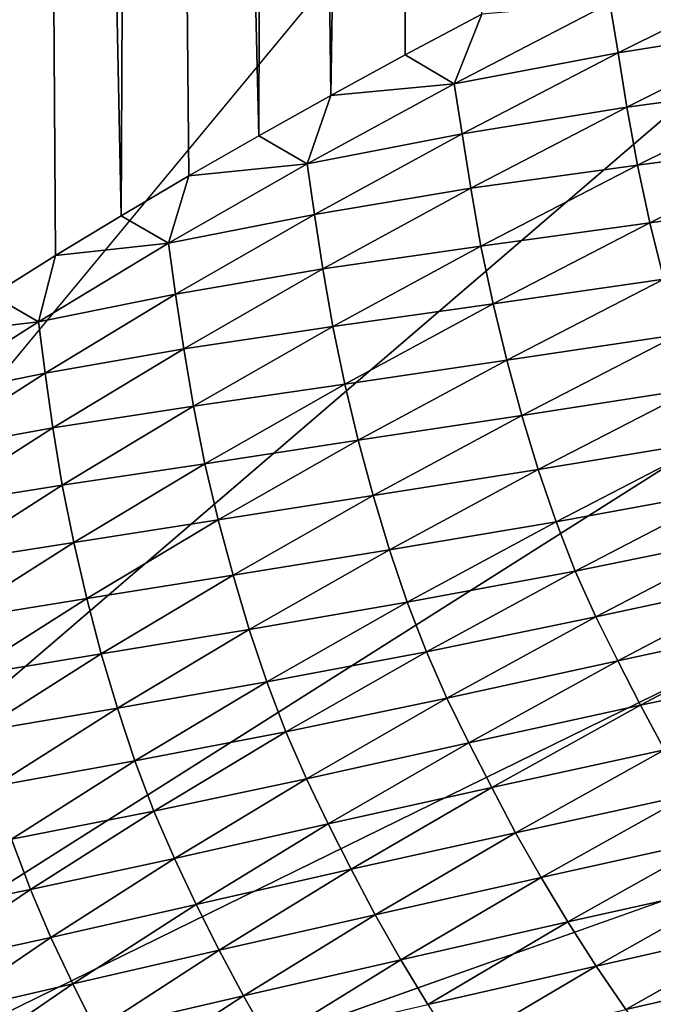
# Model space of a CAD drawing. Extents: x -54 to 446, y -6 to 1624.
# Tile 36 of 225: x -15.609 to -15.34, y 1555.321 to 1555.739. Entities that reach past the tile are written whole.
import ezdxf

# ---------------------------------------------------------------- set-up
doc = ezdxf.new("R2010")
doc.units = 0
doc.header["$LTSCALE"] = 46.933333
for name, color, linetype in [('1000', 7, 'CONTINUOUS'), ('1346', 7, 'CONTINUOUS'), ('1514', 7, 'CONTINUOUS'), ('1520', 7, 'CONTINUOUS'), ('1577', 7, 'CONTINUOUS')]:
    doc.layers.add(name, color=color, linetype=linetype)

msp = doc.modelspace()

# ---------------------------------------------------------------- linework, layer by layer
at = {"layer": '1000', "color": 7, "linetype": 'CONTINUOUS'}
for points in [[(-15.995, 1555.13135, -0.4), (-15.76858, 1622.70779, -2.71141), (-13.61758, 1568, -8.40008), (-15.995, 1555.13135, -0.4)], [(-13.61758, 1565.59674, -8.40008), (-15.995, 1555.13135, -0.4), (-13.61758, 1568, -8.40008), (-13.61758, 1565.59674, -8.40008)], [(-13.61758, 1561.40326, -8.40008), (-15.995, 1555.13135, -0.4), (-13.61758, 1565.59674, -8.40008), (-13.61758, 1561.40326, -8.40008)], [(-13.61758, 1558, -8.40008), (-15.995, 1555.13135, -0.4), (-13.61758, 1561.40326, -8.40008), (-13.61758, 1558, -8.40008)], [(-13.45386, 1557.3112, -8.65988), (-15.995, 1555.13135, -0.4), (-13.61758, 1558, -8.40008), (-13.45386, 1557.3112, -8.65988)], [(-13.16788, 1556.92097, -9.08884), (-15.995, 1555.13135, -0.4), (-13.45386, 1557.3112, -8.65988), (-13.16788, 1556.92097, -9.08884)], [(-12.83956, 1556.67774, -9.54702), (-15.995, 1555.13135, -0.4), (-13.16788, 1556.92097, -9.08884), (-12.83956, 1556.67774, -9.54702)], [(-12.13891, 1556.5, -10.42338), (-15.995, 1555.13135, -0.4), (-12.83956, 1556.67774, -9.54702), (-12.13891, 1556.5, -10.42338)], [(-8.54071, 1554.23446, -13.52983), (-15.995, 1555.13135, -0.4), (-9.64452, 1556.5, -12.76649), (-8.54071, 1554.23446, -13.52983)], [(-9.64452, 1556.5, -12.76649), (-15.995, 1555.13135, -0.4), (-12.13891, 1556.5, -10.42338), (-9.64452, 1556.5, -12.76649)]]:
    msp.add_3dface(points, dxfattribs=at)
at = {"layer": '1346', "color": 7, "linetype": 'CONTINUOUS'}
for points in [[(-15.995, 1620.55017, -0.4), (-15.995, 1555.13135, -0.4), (-15.08628, 1620.55017, -0.4), (-15.995, 1620.55017, -0.4)], [(-15.995, 1555.13135, -0.4), (-15.08628, 1554.95407, -0.4), (-15.08628, 1620.55017, -0.4), (-15.995, 1555.13135, -0.4)]]:
    msp.add_3dface(points, dxfattribs=at)
at = {"layer": '1514', "color": 7, "linetype": 'CONTINUOUS'}
for points in [[(-16, 1618.82723), (-16, 1619.82216), (-15.00018, 1555.1777), (-16, 1618.82723)], [(-15.00018, 1555.1777), (-16, 1619.82216), (-15.00018, 1619.82216), (-15.00018, 1555.1777)], [(-16, 1616.85158), (-16, 1618.82723), (-15.00018, 1555.1777), (-16, 1616.85158)], [(-16, 1614.87376), (-16, 1616.85158), (-15.00018, 1555.1777), (-16, 1614.87376)], [(-16, 1612.89379), (-16, 1614.87376), (-15.00018, 1555.1777), (-16, 1612.89379)], [(-16, 1610.91167), (-16, 1612.89379), (-15.00018, 1555.1777), (-16, 1610.91167)], [(-16, 1608.9274), (-16, 1610.91167), (-15.00018, 1555.1777), (-16, 1608.9274)], [(-16, 1606.94096), (-16, 1608.9274), (-15.00018, 1555.1777), (-16, 1606.94096)], [(-16, 1604.95238), (-16, 1606.94096), (-15.00018, 1555.1777), (-16, 1604.95238)], [(-16, 1602.96164), (-16, 1604.95238), (-15.00018, 1555.1777), (-16, 1602.96164)], [(-16, 1600.96874), (-16, 1602.96164), (-15.00018, 1555.1777), (-16, 1600.96874)], [(-16, 1598.97369), (-16, 1600.96874), (-15.00018, 1555.1777), (-16, 1598.97369)], [(-16, 1596.97649), (-16, 1598.97369), (-15.00018, 1555.1777), (-16, 1596.97649)], [(-16, 1594.97713), (-16, 1596.97649), (-15.00018, 1555.1777), (-16, 1594.97713)], [(-16, 1592.97561), (-16, 1594.97713), (-15.00018, 1555.1777), (-16, 1592.97561)], [(-16, 1590.97195), (-16, 1592.97561), (-15.00018, 1555.1777), (-16, 1590.97195)], [(-16, 1588.96612), (-16, 1590.97195), (-15.00018, 1555.1777), (-16, 1588.96612)], [(-16, 1587.77903), (-16, 1588.96612), (-15.00018, 1555.1777), (-16, 1587.77903)], [(-16, 1586.9722), (-16, 1587.77903), (-15.00018, 1555.1777), (-16, 1586.9722)], [(-16, 1584.99652), (-16, 1586.9722), (-15.00018, 1555.1777), (-16, 1584.99652)], [(-16, 1583.01876), (-16, 1584.99652), (-15.00018, 1555.1777), (-16, 1583.01876)], [(-16, 1581.03892), (-16, 1583.01876), (-15.00018, 1555.1777), (-16, 1581.03892)], [(-16, 1579.05699), (-16, 1581.03892), (-15.00018, 1555.1777), (-16, 1579.05699)], [(-16, 1577.07298), (-16, 1579.05699), (-15.00018, 1555.1777), (-16, 1577.07298)], [(-16, 1575.08689), (-16, 1577.07298), (-15.00018, 1555.1777), (-16, 1575.08689)], [(-16, 1573.09872), (-16, 1575.08689), (-15.00018, 1555.1777), (-16, 1573.09872)], [(-16, 1571.10847), (-16, 1573.09872), (-15.00018, 1555.1777), (-16, 1571.10847)], [(-16, 1569.11613), (-16, 1571.10847), (-15.00018, 1555.1777), (-16, 1569.11613)], [(-16, 1567.12172), (-16, 1569.11613), (-15.00018, 1555.1777), (-16, 1567.12172)], [(-16, 1565.12522), (-16, 1567.12172), (-15.00018, 1555.1777), (-16, 1565.12522)], [(-16, 1563.12664), (-16, 1565.12522), (-15.00018, 1555.1777), (-16, 1563.12664)], [(-16, 1561.12598), (-16, 1563.12664), (-15.00018, 1555.1777), (-16, 1561.12598)], [(-16, 1559.12324), (-16, 1561.12598), (-15.00018, 1555.1777), (-16, 1559.12324)], [(-16, 1557.11841), (-16, 1559.12324), (-15.00018, 1555.1777), (-16, 1557.11841)], [(-16, 1555.1777), (-16, 1557.11841), (-15.00018, 1555.1777), (-16, 1555.1777)]]:
    msp.add_3dface(points, dxfattribs=at)
at = {"layer": '1520', "color": 7, "linetype": 'CONTINUOUS'}
for points in [[(-15.35495, 1555.72479, 4.47888), (-15.28524, 1555.75949, 4.71243), (-15.35845, 1555.74585, 4.48081), (-15.35495, 1555.72479, 4.47888)], [(-15.35495, 1555.72479, 4.47888), (-15.28131, 1555.73653, 4.72622), (-15.28524, 1555.75949, 4.71243), (-15.35495, 1555.72479, 4.47888)], [(-15.42442, 1555.71164, 4.24622), (-15.35495, 1555.72479, 4.47888), (-15.35845, 1555.74585, 4.48081), (-15.42442, 1555.71164, 4.24622)], [(-15.42442, 1555.71164, 4.24622), (-15.35845, 1555.74585, 4.48081), (-15.41278, 1555.74109, 4.29319), (-15.42442, 1555.71164, 4.24622)], [(-15.44519, 1555.72386, 4.17402), (-15.42442, 1555.71164, 4.24622), (-15.41278, 1555.74109, 4.29319), (-15.44519, 1555.72386, 4.17402)], [(-15.35115, 1555.70179, 4.49177), (-15.28131, 1555.73653, 4.72622), (-15.35495, 1555.72479, 4.47888), (-15.35115, 1555.70179, 4.49177)], [(-15.35115, 1555.70179, 4.49177), (-15.27677, 1555.7118, 4.74367), (-15.28131, 1555.73653, 4.72622), (-15.35115, 1555.70179, 4.49177)], [(-15.47671, 1555.7067, 4.05468), (-15.42442, 1555.71164, 4.24622), (-15.44519, 1555.72386, 4.17402), (-15.47671, 1555.7067, 4.05468)], [(-15.42109, 1555.69037, 4.24478), (-15.35495, 1555.72479, 4.47888), (-15.42442, 1555.71164, 4.24622), (-15.42109, 1555.69037, 4.24478)], [(-15.42109, 1555.69037, 4.24478), (-15.35115, 1555.70179, 4.49177), (-15.35495, 1555.72479, 4.47888), (-15.42109, 1555.69037, 4.24478)], [(-15.48681, 1555.67772, 4.01119), (-15.42109, 1555.69037, 4.24478), (-15.42442, 1555.71164, 4.24622), (-15.48681, 1555.67772, 4.01119)], [(-15.48681, 1555.67772, 4.01119), (-15.42442, 1555.71164, 4.24622), (-15.47671, 1555.7067, 4.05468), (-15.48681, 1555.67772, 4.01119)], [(-15.34671, 1555.67715, 4.50798), (-15.27677, 1555.7118, 4.74367), (-15.35115, 1555.70179, 4.49177), (-15.34671, 1555.67715, 4.50798)], [(-15.34671, 1555.67715, 4.50798), (-15.27143, 1555.68721, 4.75632), (-15.27677, 1555.7118, 4.74367), (-15.34671, 1555.67715, 4.50798)], [(-15.5073, 1555.68961, 3.93521), (-15.48681, 1555.67772, 4.01119), (-15.47671, 1555.7067, 4.05468), (-15.5073, 1555.68961, 3.93521)], [(-15.41741, 1555.66733, 4.25679), (-15.35115, 1555.70179, 4.49177), (-15.42109, 1555.69037, 4.24478), (-15.41741, 1555.66733, 4.25679)], [(-15.41741, 1555.66733, 4.25679), (-15.34671, 1555.67715, 4.50798), (-15.35115, 1555.70179, 4.49177), (-15.41741, 1555.66733, 4.25679)], [(-15.53698, 1555.6726, 3.81565), (-15.48681, 1555.67772, 4.01119), (-15.5073, 1555.68961, 3.93521), (-15.53698, 1555.6726, 3.81565)], [(-15.48365, 1555.65625, 4.01021), (-15.42109, 1555.69037, 4.24478), (-15.48681, 1555.67772, 4.01119), (-15.48365, 1555.65625, 4.01021)], [(-15.48365, 1555.65625, 4.01021), (-15.41741, 1555.66733, 4.25679), (-15.42109, 1555.69037, 4.24478), (-15.48365, 1555.65625, 4.01021)], [(-15.34147, 1555.65263, 4.51979), (-15.27143, 1555.68721, 4.75632), (-15.34671, 1555.67715, 4.50798), (-15.34147, 1555.65263, 4.51979)], [(-15.34147, 1555.65263, 4.51979), (-15.26544, 1555.66335, 4.76422), (-15.27143, 1555.68721, 4.75632), (-15.34147, 1555.65263, 4.51979)], [(-15.54562, 1555.64409, 3.77578), (-15.48365, 1555.65625, 4.01021), (-15.48681, 1555.67772, 4.01119), (-15.54562, 1555.64409, 3.77578)], [(-15.54562, 1555.64409, 3.77578), (-15.48681, 1555.67772, 4.01119), (-15.53698, 1555.6726, 3.81565), (-15.54562, 1555.64409, 3.77578)], [(-15.41308, 1555.64278, 4.2718), (-15.34671, 1555.67715, 4.50798), (-15.41741, 1555.66733, 4.25679), (-15.41308, 1555.64278, 4.2718)], [(-15.41308, 1555.64278, 4.2718), (-15.34147, 1555.65263, 4.51979), (-15.34671, 1555.67715, 4.50798), (-15.41308, 1555.64278, 4.2718)], [(-15.56573, 1555.65566, 3.69601), (-15.54562, 1555.64409, 3.77578), (-15.53698, 1555.6726, 3.81565), (-15.56573, 1555.65566, 3.69601)], [(-15.48009, 1555.63316, 4.02136), (-15.41741, 1555.66733, 4.25679), (-15.48365, 1555.65625, 4.01021), (-15.48009, 1555.63316, 4.02136)], [(-15.48009, 1555.63316, 4.02136), (-15.41308, 1555.64278, 4.2718), (-15.41741, 1555.66733, 4.25679), (-15.48009, 1555.63316, 4.02136)], [(-15.33557, 1555.62879, 4.52723), (-15.26544, 1555.66335, 4.76422), (-15.34147, 1555.65263, 4.51979), (-15.33557, 1555.62879, 4.52723)], [(-15.59354, 1555.63882, 3.57635), (-15.54562, 1555.64409, 3.77578), (-15.56573, 1555.65566, 3.69601), (-15.59354, 1555.63882, 3.57635)], [(-15.54262, 1555.62243, 3.77524), (-15.48365, 1555.65625, 4.01021), (-15.54562, 1555.64409, 3.77578), (-15.54262, 1555.62243, 3.77524)], [(-15.54262, 1555.62243, 3.77524), (-15.48009, 1555.63316, 4.02136), (-15.48365, 1555.65625, 4.01021), (-15.54262, 1555.62243, 3.77524)], [(-15.40795, 1555.61833, 4.28279), (-15.34147, 1555.65263, 4.51979), (-15.41308, 1555.64278, 4.2718), (-15.40795, 1555.61833, 4.28279)], [(-15.40795, 1555.61833, 4.28279), (-15.33557, 1555.62879, 4.52723), (-15.34147, 1555.65263, 4.51979), (-15.40795, 1555.61833, 4.28279)], [(-15.60083, 1555.61078, 3.54006), (-15.54262, 1555.62243, 3.77524), (-15.54562, 1555.64409, 3.77578), (-15.60083, 1555.61078, 3.54006)], [(-15.60083, 1555.61078, 3.54006), (-15.54562, 1555.64409, 3.77578), (-15.59354, 1555.63882, 3.57635), (-15.60083, 1555.61078, 3.54006)], [(-15.47587, 1555.60869, 4.03521), (-15.41308, 1555.64278, 4.2718), (-15.48009, 1555.63316, 4.02136), (-15.47587, 1555.60869, 4.03521)], [(-15.47587, 1555.60869, 4.03521), (-15.40795, 1555.61833, 4.28279), (-15.41308, 1555.64278, 4.2718), (-15.47587, 1555.60869, 4.03521)], [(-15.62042, 1555.62206, 3.45668), (-15.60083, 1555.61078, 3.54006), (-15.59354, 1555.63882, 3.57635), (-15.62042, 1555.62206, 3.45668)], [(-15.53918, 1555.5993, 3.78556), (-15.48009, 1555.63316, 4.02136), (-15.54262, 1555.62243, 3.77524), (-15.53918, 1555.5993, 3.78556)], [(-15.53918, 1555.5993, 3.78556), (-15.47587, 1555.60869, 4.03521), (-15.48009, 1555.63316, 4.02136), (-15.53918, 1555.5993, 3.78556)], [(-15.40213, 1555.5945, 4.2898), (-15.33557, 1555.62879, 4.52723), (-15.40795, 1555.61833, 4.28279), (-15.40213, 1555.5945, 4.2898)], [(-15.40213, 1555.5945, 4.2898), (-15.32913, 1555.60536, 4.53291), (-15.33557, 1555.62879, 4.52723), (-15.40213, 1555.5945, 4.2898)], [(-15.64636, 1555.6054, 3.33704), (-15.60083, 1555.61078, 3.54006), (-15.62042, 1555.62206, 3.45668), (-15.64636, 1555.6054, 3.33704)], [(-15.598, 1555.58893, 3.53993), (-15.54262, 1555.62243, 3.77524), (-15.60083, 1555.61078, 3.54006), (-15.598, 1555.58893, 3.53993)], [(-15.598, 1555.58893, 3.53993), (-15.53918, 1555.5993, 3.78556), (-15.54262, 1555.62243, 3.77524), (-15.598, 1555.58893, 3.53993)], [(-15.47084, 1555.58432, 4.0454), (-15.40795, 1555.61833, 4.28279), (-15.47587, 1555.60869, 4.03521), (-15.47084, 1555.58432, 4.0454)], [(-15.47084, 1555.58432, 4.0454), (-15.40213, 1555.5945, 4.2898), (-15.40795, 1555.61833, 4.28279), (-15.47084, 1555.58432, 4.0454)], [(-15.65246, 1555.57779, 3.3041), (-15.598, 1555.58893, 3.53993), (-15.60083, 1555.61078, 3.54006), (-15.65246, 1555.57779, 3.3041)], [(-15.65246, 1555.57779, 3.3041), (-15.60083, 1555.61078, 3.54006), (-15.64636, 1555.6054, 3.33704), (-15.65246, 1555.57779, 3.3041)], [(-15.53507, 1555.57492, 3.79828), (-15.47587, 1555.60869, 4.03521), (-15.53918, 1555.5993, 3.78556), (-15.53507, 1555.57492, 3.79828)], [(-15.53507, 1555.57492, 3.79828), (-15.47084, 1555.58432, 4.0454), (-15.47587, 1555.60869, 4.03521), (-15.53507, 1555.57492, 3.79828)], [(-15.39575, 1555.57106, 4.29518), (-15.32913, 1555.60536, 4.53291), (-15.40213, 1555.5945, 4.2898), (-15.39575, 1555.57106, 4.29518)], [(-15.39575, 1555.57106, 4.29518), (-15.32212, 1555.58243, 4.53764), (-15.32913, 1555.60536, 4.53291), (-15.39575, 1555.57106, 4.29518)], [(-15.59468, 1555.56575, 3.54945), (-15.53918, 1555.5993, 3.78556), (-15.598, 1555.58893, 3.53993), (-15.59468, 1555.56575, 3.54945)], [(-15.59468, 1555.56575, 3.54945), (-15.53507, 1555.57492, 3.79828), (-15.53918, 1555.5993, 3.78556), (-15.59468, 1555.56575, 3.54945)], [(-15.46511, 1555.5605, 4.05198), (-15.40213, 1555.5945, 4.2898), (-15.47084, 1555.58432, 4.0454), (-15.46511, 1555.5605, 4.05198)], [(-15.46511, 1555.5605, 4.05198), (-15.39575, 1555.57106, 4.29518), (-15.40213, 1555.5945, 4.2898), (-15.46511, 1555.5605, 4.05198)], [(-15.64977, 1555.55576, 3.30436), (-15.598, 1555.58893, 3.53993), (-15.65246, 1555.57779, 3.3041), (-15.64977, 1555.55576, 3.30436)], [(-15.64977, 1555.55576, 3.30436), (-15.59468, 1555.56575, 3.54945), (-15.598, 1555.58893, 3.53993), (-15.64977, 1555.55576, 3.30436)], [(-15.53014, 1555.5506, 3.80771), (-15.47084, 1555.58432, 4.0454), (-15.53507, 1555.57492, 3.79828), (-15.53014, 1555.5506, 3.80771)], [(-15.53014, 1555.5506, 3.80771), (-15.46511, 1555.5605, 4.05198), (-15.47084, 1555.58432, 4.0454), (-15.53014, 1555.5506, 3.80771)], [(-15.38879, 1555.5481, 4.29968), (-15.32212, 1555.58243, 4.53764), (-15.39575, 1555.57106, 4.29518), (-15.38879, 1555.5481, 4.29968)], [(-15.38879, 1555.5481, 4.29968), (-15.31454, 1555.56037, 4.54142), (-15.32212, 1555.58243, 4.53764), (-15.38879, 1555.5481, 4.29968)], [(-15.59067, 1555.54145, 3.56109), (-15.53507, 1555.57492, 3.79828), (-15.59468, 1555.56575, 3.54945), (-15.59067, 1555.54145, 3.56109)], [(-15.59067, 1555.54145, 3.56109), (-15.53014, 1555.5506, 3.80771), (-15.53507, 1555.57492, 3.79828), (-15.59067, 1555.54145, 3.56109)], [(-15.45879, 1555.53705, 4.05708), (-15.39575, 1555.57106, 4.29518), (-15.46511, 1555.5605, 4.05198), (-15.45879, 1555.53705, 4.05708)], [(-15.45879, 1555.53705, 4.05708), (-15.38879, 1555.5481, 4.29968), (-15.39575, 1555.57106, 4.29518), (-15.45879, 1555.53705, 4.05708)], [(-15.64658, 1555.53254, 3.31311), (-15.59468, 1555.56575, 3.54945), (-15.64977, 1555.55576, 3.30436), (-15.64658, 1555.53254, 3.31311)], [(-15.64658, 1555.53254, 3.31311), (-15.59067, 1555.54145, 3.56109), (-15.59468, 1555.56575, 3.54945), (-15.64658, 1555.53254, 3.31311)], [(-15.5245, 1555.5268, 3.81387), (-15.46511, 1555.5605, 4.05198), (-15.53014, 1555.5506, 3.80771), (-15.5245, 1555.5268, 3.81387)], [(-15.5245, 1555.5268, 3.81387), (-15.45879, 1555.53705, 4.05708), (-15.46511, 1555.5605, 4.05198), (-15.5245, 1555.5268, 3.81387)], [(-15.38124, 1555.52597, 4.30333), (-15.31454, 1555.56037, 4.54142), (-15.38879, 1555.5481, 4.29968), (-15.38124, 1555.52597, 4.30333)], [(-15.38124, 1555.52597, 4.30333), (-15.30637, 1555.53964, 4.54396), (-15.31454, 1555.56037, 4.54142), (-15.38124, 1555.52597, 4.30333)], [(-15.58584, 1555.51721, 3.56978), (-15.53014, 1555.5506, 3.80771), (-15.59067, 1555.54145, 3.56109), (-15.58584, 1555.51721, 3.56978)], [(-15.58584, 1555.51721, 3.56978), (-15.5245, 1555.5268, 3.81387), (-15.53014, 1555.5506, 3.80771), (-15.58584, 1555.51721, 3.56978)], [(-15.45188, 1555.51407, 4.06137), (-15.38879, 1555.5481, 4.29968), (-15.45879, 1555.53705, 4.05708), (-15.45188, 1555.51407, 4.06137)], [(-15.45188, 1555.51407, 4.06137), (-15.38124, 1555.52597, 4.30333), (-15.38879, 1555.5481, 4.29968), (-15.45188, 1555.51407, 4.06137)], [(-15.64267, 1555.50832, 3.32371), (-15.59067, 1555.54145, 3.56109), (-15.64658, 1555.53254, 3.31311), (-15.64267, 1555.50832, 3.32371)], [(-15.64267, 1555.50832, 3.32371), (-15.58584, 1555.51721, 3.56978), (-15.59067, 1555.54145, 3.56109), (-15.64267, 1555.50832, 3.32371)], [(-15.3731, 1555.5051, 4.30583), (-15.30637, 1555.53964, 4.54396), (-15.38124, 1555.52597, 4.30333), (-15.3731, 1555.5051, 4.30583)], [(-15.3731, 1555.5051, 4.30583), (-15.2976, 1555.52046, 4.54524), (-15.30637, 1555.53964, 4.54396), (-15.3731, 1555.5051, 4.30583)], [(-15.51825, 1555.50335, 3.81869), (-15.45879, 1555.53705, 4.05708), (-15.5245, 1555.5268, 3.81387), (-15.51825, 1555.50335, 3.81869)], [(-15.51825, 1555.50335, 3.81869), (-15.45188, 1555.51407, 4.06137), (-15.45879, 1555.53705, 4.05708), (-15.51825, 1555.50335, 3.81869)], [(-15.58029, 1555.49341, 3.57555), (-15.5245, 1555.5268, 3.81387), (-15.58584, 1555.51721, 3.56978), (-15.58029, 1555.49341, 3.57555)], [(-15.58029, 1555.49341, 3.57555), (-15.51825, 1555.50335, 3.81869), (-15.5245, 1555.5268, 3.81387), (-15.58029, 1555.49341, 3.57555)], [(-15.44437, 1555.49187, 4.06488), (-15.38124, 1555.52597, 4.30333), (-15.45188, 1555.51407, 4.06137), (-15.44437, 1555.49187, 4.06488)], [(-15.44437, 1555.49187, 4.06488), (-15.3731, 1555.5051, 4.30583), (-15.38124, 1555.52597, 4.30333), (-15.44437, 1555.49187, 4.06488)], [(-15.36434, 1555.48568, 4.30719), (-15.2976, 1555.52046, 4.54524), (-15.3731, 1555.5051, 4.30583), (-15.36434, 1555.48568, 4.30719)], [(-15.36434, 1555.48568, 4.30719), (-15.28833, 1555.50207, 4.54682), (-15.2976, 1555.52046, 4.54524), (-15.36434, 1555.48568, 4.30719)], [(-15.63794, 1555.48414, 3.3317), (-15.58584, 1555.51721, 3.56978), (-15.64267, 1555.50832, 3.32371), (-15.63794, 1555.48414, 3.3317)], [(-15.63794, 1555.48414, 3.3317), (-15.58029, 1555.49341, 3.57555), (-15.58584, 1555.51721, 3.56978), (-15.63794, 1555.48414, 3.3317)], [(-15.51139, 1555.48033, 3.82278), (-15.45188, 1555.51407, 4.06137), (-15.51825, 1555.50335, 3.81869), (-15.51139, 1555.48033, 3.82278)], [(-15.51139, 1555.48033, 3.82278), (-15.44437, 1555.49187, 4.06488), (-15.45188, 1555.51407, 4.06137), (-15.51139, 1555.48033, 3.82278)], [(-15.43624, 1555.47085, 4.06736), (-15.3731, 1555.5051, 4.30583), (-15.44437, 1555.49187, 4.06488), (-15.43624, 1555.47085, 4.06736)], [(-15.43624, 1555.47085, 4.06736), (-15.36434, 1555.48568, 4.30719), (-15.3731, 1555.5051, 4.30583), (-15.43624, 1555.47085, 4.06736)], [(-15.57411, 1555.46996, 3.58011), (-15.51825, 1555.50335, 3.81869), (-15.58029, 1555.49341, 3.57555), (-15.57411, 1555.46996, 3.58011)], [(-15.57411, 1555.46996, 3.58011), (-15.51139, 1555.48033, 3.82278), (-15.51825, 1555.50335, 3.81869), (-15.57411, 1555.46996, 3.58011)], [(-15.35507, 1555.46702, 4.30882), (-15.28833, 1555.50207, 4.54682), (-15.36434, 1555.48568, 4.30719), (-15.35507, 1555.46702, 4.30882)], [(-15.35507, 1555.46702, 4.30882), (-15.27866, 1555.48352, 4.54982), (-15.28833, 1555.50207, 4.54682), (-15.35507, 1555.46702, 4.30882)], [(-15.63248, 1555.46036, 3.3371), (-15.58029, 1555.49341, 3.57555), (-15.63794, 1555.48414, 3.3317), (-15.63248, 1555.46036, 3.3371)], [(-15.63248, 1555.46036, 3.3371), (-15.57411, 1555.46996, 3.58011), (-15.58029, 1555.49341, 3.57555), (-15.63248, 1555.46036, 3.3371)], [(-15.50391, 1555.45807, 3.82616), (-15.44437, 1555.49187, 4.06488), (-15.51139, 1555.48033, 3.82278), (-15.50391, 1555.45807, 3.82616)], [(-15.50391, 1555.45807, 3.82616), (-15.43624, 1555.47085, 4.06736), (-15.44437, 1555.49187, 4.06488), (-15.50391, 1555.45807, 3.82616)], [(-15.42751, 1555.4512, 4.0688), (-15.36434, 1555.48568, 4.30719), (-15.43624, 1555.47085, 4.06736), (-15.42751, 1555.4512, 4.0688)], [(-15.42751, 1555.4512, 4.0688), (-15.35507, 1555.46702, 4.30882), (-15.36434, 1555.48568, 4.30719), (-15.42751, 1555.4512, 4.0688)], [(-15.56729, 1555.44692, 3.58401), (-15.51139, 1555.48033, 3.82278), (-15.57411, 1555.46996, 3.58011), (-15.56729, 1555.44692, 3.58401)], [(-15.56729, 1555.44692, 3.58401), (-15.50391, 1555.45807, 3.82616), (-15.51139, 1555.48033, 3.82278), (-15.56729, 1555.44692, 3.58401)], [(-15.34539, 1555.44825, 4.31172), (-15.27866, 1555.48352, 4.54982), (-15.35507, 1555.46702, 4.30882), (-15.34539, 1555.44825, 4.31172)], [(-15.34539, 1555.44825, 4.31172), (-15.26857, 1555.46468, 4.55302), (-15.27866, 1555.48352, 4.54982), (-15.34539, 1555.44825, 4.31172)], [(-15.62636, 1555.4369, 3.34142), (-15.57411, 1555.46996, 3.58011), (-15.63248, 1555.46036, 3.3371), (-15.62636, 1555.4369, 3.34142)], [(-15.62636, 1555.4369, 3.34142), (-15.56729, 1555.44692, 3.58401), (-15.57411, 1555.46996, 3.58011), (-15.62636, 1555.4369, 3.34142)], [(-15.49581, 1555.43692, 3.82862), (-15.43624, 1555.47085, 4.06736), (-15.50391, 1555.45807, 3.82616), (-15.49581, 1555.43692, 3.82862)], [(-15.49581, 1555.43692, 3.82862), (-15.42751, 1555.4512, 4.0688), (-15.43624, 1555.47085, 4.06736), (-15.49581, 1555.43692, 3.82862)], [(-15.41825, 1555.43228, 4.07047), (-15.35507, 1555.46702, 4.30882), (-15.42751, 1555.4512, 4.0688), (-15.41825, 1555.43228, 4.07047)], [(-15.41825, 1555.43228, 4.07047), (-15.34539, 1555.44825, 4.31172), (-15.35507, 1555.46702, 4.30882), (-15.41825, 1555.43228, 4.07047)], [(-15.33525, 1555.42925, 4.3148), (-15.26857, 1555.46468, 4.55302), (-15.34539, 1555.44825, 4.31172), (-15.33525, 1555.42925, 4.3148)], [(-15.55985, 1555.42459, 3.58728), (-15.50391, 1555.45807, 3.82616), (-15.56729, 1555.44692, 3.58401), (-15.55985, 1555.42459, 3.58728)], [(-15.55985, 1555.42459, 3.58728), (-15.49581, 1555.43692, 3.82862), (-15.50391, 1555.45807, 3.82616), (-15.55985, 1555.42459, 3.58728)], [(-15.48709, 1555.41704, 3.83014), (-15.42751, 1555.4512, 4.0688), (-15.49581, 1555.43692, 3.82862), (-15.48709, 1555.41704, 3.83014)], [(-15.48709, 1555.41704, 3.83014), (-15.41825, 1555.43228, 4.07047), (-15.42751, 1555.4512, 4.0688), (-15.48709, 1555.41704, 3.83014)], [(-15.61959, 1555.41384, 3.34514), (-15.56729, 1555.44692, 3.58401), (-15.62636, 1555.4369, 3.34142), (-15.61959, 1555.41384, 3.34514)], [(-15.61959, 1555.41384, 3.34514), (-15.55985, 1555.42459, 3.58728), (-15.56729, 1555.44692, 3.58401), (-15.61959, 1555.41384, 3.34514)], [(-15.40854, 1555.4133, 4.07329), (-15.34539, 1555.44825, 4.31172), (-15.41825, 1555.43228, 4.07047), (-15.40854, 1555.4133, 4.07329)], [(-15.40854, 1555.4133, 4.07329), (-15.33525, 1555.42925, 4.3148), (-15.34539, 1555.44825, 4.31172), (-15.40854, 1555.4133, 4.07329)], [(-15.55177, 1555.40331, 3.58971), (-15.49581, 1555.43692, 3.82862), (-15.55985, 1555.42459, 3.58728), (-15.55177, 1555.40331, 3.58971)], [(-15.55177, 1555.40331, 3.58971), (-15.48709, 1555.41704, 3.83014), (-15.49581, 1555.43692, 3.82862), (-15.55177, 1555.40331, 3.58971)], [(-15.47783, 1555.39786, 3.83187), (-15.41825, 1555.43228, 4.07047), (-15.48709, 1555.41704, 3.83014), (-15.47783, 1555.39786, 3.83187)], [(-15.47783, 1555.39786, 3.83187), (-15.40854, 1555.4133, 4.07329), (-15.41825, 1555.43228, 4.07047), (-15.47783, 1555.39786, 3.83187)], [(-15.39837, 1555.39415, 4.07626), (-15.33525, 1555.42925, 4.3148), (-15.40854, 1555.4133, 4.07329), (-15.39837, 1555.39415, 4.07626)], [(-15.39837, 1555.39415, 4.07626), (-15.32453, 1555.4104, 4.31655), (-15.33525, 1555.42925, 4.3148), (-15.39837, 1555.39415, 4.07626)], [(-15.61218, 1555.39145, 3.3483), (-15.55985, 1555.42459, 3.58728), (-15.61959, 1555.41384, 3.34514), (-15.61218, 1555.39145, 3.3483)], [(-15.61218, 1555.39145, 3.3483), (-15.55177, 1555.40331, 3.58971), (-15.55985, 1555.42459, 3.58728), (-15.61218, 1555.39145, 3.3483)], [(-15.54308, 1555.38321, 3.59132), (-15.48709, 1555.41704, 3.83014), (-15.55177, 1555.40331, 3.58971), (-15.54308, 1555.38321, 3.59132)], [(-15.54308, 1555.38321, 3.59132), (-15.47783, 1555.39786, 3.83187), (-15.48709, 1555.41704, 3.83014), (-15.54308, 1555.38321, 3.59132)], [(-15.46811, 1555.37868, 3.83461), (-15.40854, 1555.4133, 4.07329), (-15.47783, 1555.39786, 3.83187), (-15.46811, 1555.37868, 3.83461)], [(-15.46811, 1555.37868, 3.83461), (-15.39837, 1555.39415, 4.07626), (-15.40854, 1555.4133, 4.07329), (-15.46811, 1555.37868, 3.83461)], [(-15.3876, 1555.37517, 4.07801), (-15.32453, 1555.4104, 4.31655), (-15.39837, 1555.39415, 4.07626), (-15.3876, 1555.37517, 4.07801)], [(-15.3876, 1555.37517, 4.07801), (-15.3132, 1555.39172, 4.3171), (-15.32453, 1555.4104, 4.31655), (-15.3876, 1555.37517, 4.07801)], [(-15.60414, 1555.37004, 3.35073), (-15.55177, 1555.40331, 3.58971), (-15.61218, 1555.39145, 3.3483), (-15.60414, 1555.37004, 3.35073)], [(-15.60414, 1555.37004, 3.35073), (-15.54308, 1555.38321, 3.59132), (-15.55177, 1555.40331, 3.58971), (-15.60414, 1555.37004, 3.35073)], [(-15.53383, 1555.36379, 3.5931), (-15.47783, 1555.39786, 3.83187), (-15.54308, 1555.38321, 3.59132), (-15.53383, 1555.36379, 3.5931)], [(-15.53383, 1555.36379, 3.5931), (-15.46811, 1555.37868, 3.83461), (-15.47783, 1555.39786, 3.83187), (-15.53383, 1555.36379, 3.5931)], [(-15.4579, 1555.35938, 3.83748), (-15.39837, 1555.39415, 4.07626), (-15.46811, 1555.37868, 3.83461), (-15.4579, 1555.35938, 3.83748)], [(-15.4579, 1555.35938, 3.83748), (-15.3876, 1555.37517, 4.07801), (-15.39837, 1555.39415, 4.07626), (-15.4579, 1555.35938, 3.83748)], [(-15.6609, 1555.35866, 3.10932), (-15.60414, 1555.37004, 3.35073), (-15.61218, 1555.39145, 3.3483), (-15.6609, 1555.35866, 3.10932)], [(-15.37621, 1555.35636, 4.07865), (-15.3132, 1555.39172, 4.3171), (-15.3876, 1555.37517, 4.07801), (-15.37621, 1555.35636, 4.07865)], [(-15.37621, 1555.35636, 4.07865), (-15.3013, 1555.3731, 4.31708), (-15.3132, 1555.39172, 4.3171), (-15.37621, 1555.35636, 4.07865)], [(-15.59546, 1555.34974, 3.35242), (-15.54308, 1555.38321, 3.59132), (-15.60414, 1555.37004, 3.35073), (-15.59546, 1555.34974, 3.35242)], [(-15.59546, 1555.34974, 3.35242), (-15.53383, 1555.36379, 3.5931), (-15.54308, 1555.38321, 3.59132), (-15.59546, 1555.34974, 3.35242)], [(-15.52409, 1555.3444, 3.59578), (-15.46811, 1555.37868, 3.83461), (-15.53383, 1555.36379, 3.5931), (-15.52409, 1555.3444, 3.59578)], [(-15.52409, 1555.3444, 3.59578), (-15.4579, 1555.35938, 3.83748), (-15.46811, 1555.37868, 3.83461), (-15.52409, 1555.3444, 3.59578)], [(-15.44708, 1555.34027, 3.83924), (-15.3876, 1555.37517, 4.07801), (-15.4579, 1555.35938, 3.83748), (-15.44708, 1555.34027, 3.83924)], [(-15.44708, 1555.34027, 3.83924), (-15.37621, 1555.35636, 4.07865), (-15.3876, 1555.37517, 4.07801), (-15.44708, 1555.34027, 3.83924)], [(-15.36423, 1555.33765, 4.07877), (-15.3013, 1555.3731, 4.31708), (-15.37621, 1555.35636, 4.07865), (-15.36423, 1555.33765, 4.07877)], [(-15.36423, 1555.33765, 4.07877), (-15.28883, 1555.3547, 4.31658), (-15.3013, 1555.3731, 4.31708), (-15.36423, 1555.33765, 4.07877)], [(-15.65288, 1555.33713, 3.11175), (-15.60414, 1555.37004, 3.35073), (-15.6609, 1555.35866, 3.10932), (-15.65288, 1555.33713, 3.11175)], [(-15.65288, 1555.33713, 3.11175), (-15.59546, 1555.34974, 3.35242), (-15.60414, 1555.37004, 3.35073), (-15.65288, 1555.33713, 3.11175)], [(-15.58621, 1555.33007, 3.35426), (-15.53383, 1555.36379, 3.5931), (-15.59546, 1555.34974, 3.35242), (-15.58621, 1555.33007, 3.35426)], [(-15.58621, 1555.33007, 3.35426), (-15.52409, 1555.3444, 3.59578), (-15.53383, 1555.36379, 3.5931), (-15.58621, 1555.33007, 3.35426)], [(-15.51383, 1555.32496, 3.59855), (-15.4579, 1555.35938, 3.83748), (-15.52409, 1555.3444, 3.59578), (-15.51383, 1555.32496, 3.59855)], [(-15.51383, 1555.32496, 3.59855), (-15.44708, 1555.34027, 3.83924), (-15.4579, 1555.35938, 3.83748), (-15.51383, 1555.32496, 3.59855)], [(-15.43563, 1555.32134, 3.83999), (-15.37621, 1555.35636, 4.07865), (-15.44708, 1555.34027, 3.83924), (-15.43563, 1555.32134, 3.83999)], [(-15.43563, 1555.32134, 3.83999), (-15.36423, 1555.33765, 4.07877), (-15.37621, 1555.35636, 4.07865), (-15.43563, 1555.32134, 3.83999)], [(-15.35168, 1555.31917, 4.07844), (-15.28883, 1555.3547, 4.31658), (-15.36423, 1555.33765, 4.07877), (-15.35168, 1555.31917, 4.07844)], [(-15.35168, 1555.31917, 4.07844), (-15.27572, 1555.33662, 4.31551), (-15.28883, 1555.3547, 4.31658), (-15.35168, 1555.31917, 4.07844)], [(-15.64423, 1555.31662, 3.11353), (-15.59546, 1555.34974, 3.35242), (-15.65288, 1555.33713, 3.11175), (-15.64423, 1555.31662, 3.11353)], [(-15.64423, 1555.31662, 3.11353), (-15.58621, 1555.33007, 3.35426), (-15.59546, 1555.34974, 3.35242), (-15.64423, 1555.31662, 3.11353)], [(-15.57646, 1555.31049, 3.35688), (-15.52409, 1555.3444, 3.59578), (-15.58621, 1555.33007, 3.35426), (-15.57646, 1555.31049, 3.35688)], [(-15.57646, 1555.31049, 3.35688), (-15.51383, 1555.32496, 3.59855), (-15.52409, 1555.3444, 3.59578), (-15.57646, 1555.31049, 3.35688)], [(-15.50297, 1555.30572, 3.60033), (-15.44708, 1555.34027, 3.83924), (-15.51383, 1555.32496, 3.59855), (-15.50297, 1555.30572, 3.60033)], [(-15.50297, 1555.30572, 3.60033), (-15.43563, 1555.32134, 3.83999), (-15.44708, 1555.34027, 3.83924), (-15.50297, 1555.30572, 3.60033)], [(-15.42359, 1555.30254, 3.84025), (-15.36423, 1555.33765, 4.07877), (-15.43563, 1555.32134, 3.83999), (-15.42359, 1555.30254, 3.84025)], [(-15.42359, 1555.30254, 3.84025), (-15.35168, 1555.31917, 4.07844), (-15.36423, 1555.33765, 4.07877), (-15.42359, 1555.30254, 3.84025)], [(-15.33849, 1555.30101, 4.07757), (-15.27572, 1555.33662, 4.31551), (-15.35168, 1555.31917, 4.07844), (-15.33849, 1555.30101, 4.07757)], [(-15.63498, 1555.29673, 3.11544), (-15.58621, 1555.33007, 3.35426), (-15.64423, 1555.31662, 3.11353), (-15.63498, 1555.29673, 3.11544)], [(-15.63498, 1555.29673, 3.11544), (-15.57646, 1555.31049, 3.35688), (-15.58621, 1555.33007, 3.35426), (-15.63498, 1555.29673, 3.11544)], [(-15.56617, 1555.29091, 3.35958), (-15.51383, 1555.32496, 3.59855), (-15.57646, 1555.31049, 3.35688), (-15.56617, 1555.29091, 3.35958)], [(-15.56617, 1555.29091, 3.35958), (-15.50297, 1555.30572, 3.60033), (-15.51383, 1555.32496, 3.59855), (-15.56617, 1555.29091, 3.35958)]]:
    msp.add_3dface(points, dxfattribs=at)
at = {"layer": '1577', "color": 7, "linetype": 'CONTINUOUS'}
for points in [[(-15.47671, 1555.7067, 4.05468), (-15.44465, 1557.78936, 4.1699), (-15.50186, 1557.75101, 3.94902), (-15.47671, 1555.7067, 4.05468)], [(-15.47671, 1555.7067, 4.05468), (-15.44519, 1555.72386, 4.17402), (-15.44465, 1557.78936, 4.1699), (-15.47671, 1555.7067, 4.05468)], [(-15.44519, 1555.72386, 4.17402), (-15.41278, 1555.74109, 4.29319), (-15.44465, 1557.78936, 4.1699), (-15.44519, 1555.72386, 4.17402)], [(-15.5073, 1555.68961, 3.93521), (-15.50186, 1557.75101, 3.94902), (-15.55595, 1557.71286, 3.728), (-15.5073, 1555.68961, 3.93521)], [(-15.5073, 1555.68961, 3.93521), (-15.47671, 1555.7067, 4.05468), (-15.50186, 1557.75101, 3.94902), (-15.5073, 1555.68961, 3.93521)], [(-15.56573, 1555.65566, 3.69601), (-15.55595, 1557.71286, 3.728), (-15.60691, 1557.67493, 3.50692), (-15.56573, 1555.65566, 3.69601)], [(-15.56573, 1555.65566, 3.69601), (-15.53698, 1555.6726, 3.81565), (-15.55595, 1557.71286, 3.728), (-15.56573, 1555.65566, 3.69601)], [(-15.53698, 1555.6726, 3.81565), (-15.5073, 1555.68961, 3.93521), (-15.55595, 1557.71286, 3.728), (-15.53698, 1555.6726, 3.81565)], [(-15.62042, 1555.62206, 3.45668), (-15.60691, 1557.67493, 3.50692), (-15.65475, 1557.63723, 3.28585), (-15.62042, 1555.62206, 3.45668)], [(-15.62042, 1555.62206, 3.45668), (-15.59354, 1555.63882, 3.57635), (-15.60691, 1557.67493, 3.50692), (-15.62042, 1555.62206, 3.45668)], [(-15.59354, 1555.63882, 3.57635), (-15.56573, 1555.65566, 3.69601), (-15.60691, 1557.67493, 3.50692), (-15.59354, 1555.63882, 3.57635)]]:
    msp.add_3dface(points, dxfattribs=at)

doc.saveas('drawing.dxf')
